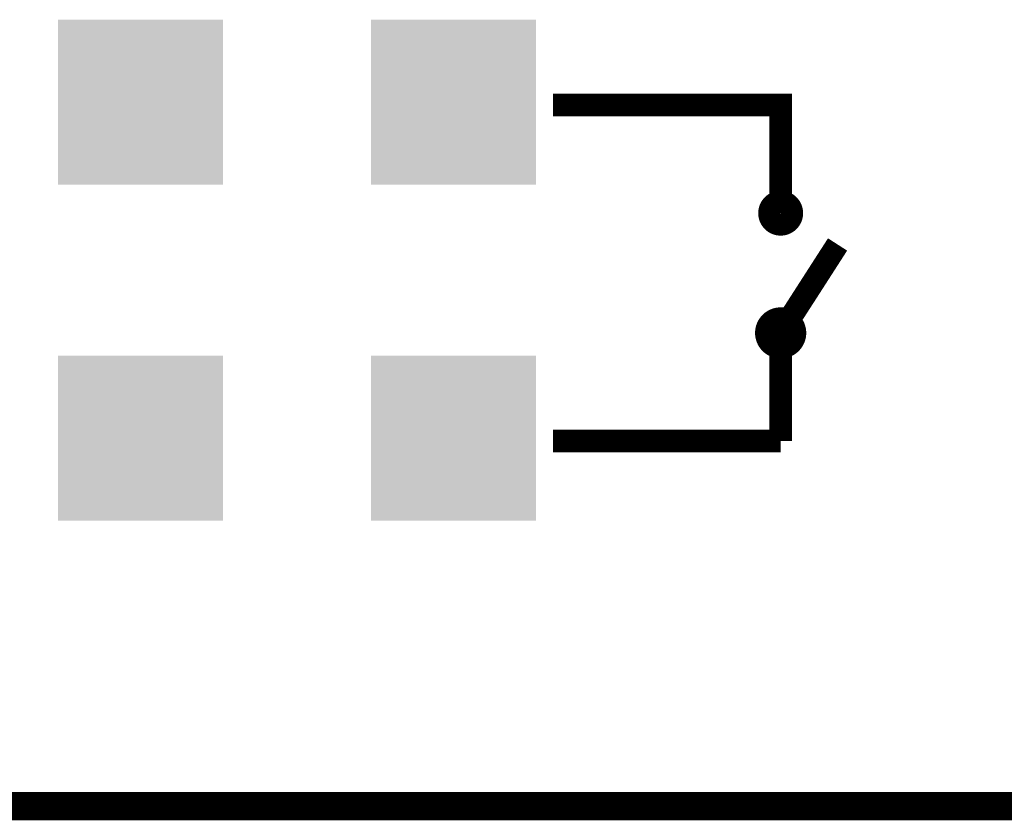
# Model space of a CAD drawing. Extents: x -9 to 122, y -9 to 65.
# Tile 190 of 256: x 102.85 to 111.64, y -8.63 to -1.48. Entities that reach past the tile are written whole.
import ezdxf

# ---------------------------------------------------------------- set-up
doc = ezdxf.new("R2010")
doc.units = 0
doc.layers.get('0').update_dxf_attribs({"linetype": 'CONTINUOUS'})
for name, color, linetype in [('CLICKER_4_FOR_R7FA4M2A_V100_GKO', 14, 'CONTINUOUS'), ('CLICKER_4_FOR_R7FA4M2A_V100_GTO', 12, 'CONTINUOUS'), ('CLICKER_4_FOR_R7FA4M2A_V100_GTS', 13, 'CONTINUOUS')]:
    doc.layers.add(name, color=color, linetype=linetype)

# ---------------------------------------------------------------- blocks, each defined once
blk = doc.blocks.new('SQUARE_168')
blk.add_solid([(0.7366, 0.7366), (0.7366, -0.7366), (-0.7366, 0.7366), (-0.7366, -0.7366)])

msp = doc.modelspace()

# ---------------------------------------------------------------- linework, layer by layer
at = {"layer": 'CLICKER_4_FOR_R7FA4M2A_V100_GKO', "const_width": 0.254}
msp.add_lwpolyline([(34.22396, -8.49884), (117.83568, -8.49884)], dxfattribs=at)
at = {"layer": 'CLICKER_4_FOR_R7FA4M2A_V100_GTO', "const_width": 0.2032}
for points in [[(107.6071, -2.24028), (109.6391, -2.24028), (109.6391, -3.20548)], [(109.6391, -5.24002), (109.6391, -4.27482), (110.1471, -3.48488)], [(107.6071, -5.24002), (109.6391, -5.24002)]]:
    msp.add_lwpolyline(points, dxfattribs=at)
for points in [[(109.54004, -3.20548, 1), (109.73816, -3.20548, 1)], [(109.5121, -4.27482, 1), (109.7661, -4.27482, 1)]]:
    msp.add_lwpolyline(points, format="xyb", close=True, dxfattribs=at)

# ---------------------------------------------------------------- block references
at = {"layer": 'CLICKER_4_FOR_R7FA4M2A_V100_GTS'}
for p in [(103.9241, -2.21488), (106.7181, -2.21488), (103.9241, -5.21462), (106.7181, -5.21462)]:
    msp.add_blockref('SQUARE_168', p, dxfattribs=at)

doc.saveas('drawing.dxf')
